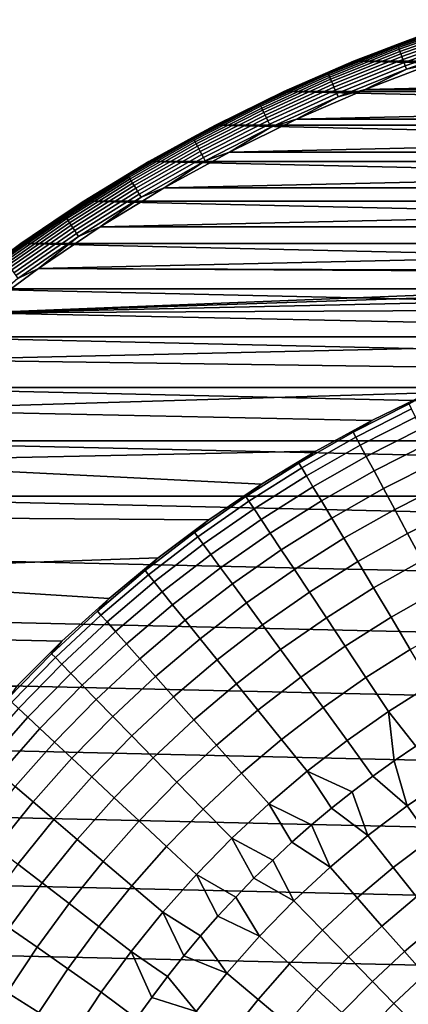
# Model space of a CAD drawing. Header units: metres. Extents: x -28 to 70, y -218 to 27.
# Tile 112 of 246: x -15.88 to -9.48, y 9.95 to 26.15. Entities that reach past the tile are written whole.
import ezdxf

# ---------------------------------------------------------------- set-up
doc = ezdxf.new("R2010")
doc.units = ezdxf.units.M
doc.layers.add('solid_10_261_002_XXX', color=7, linetype='CONTINUOUS')

msp = doc.modelspace()

# ---------------------------------------------------------------- linework, layer by layer
at = {"layer": 'solid_10_261_002_XXX'}
for points in [[(-9.657753, 25.732992, -0.380929), (-8.493523, 26.140373, -0.380929), (-8.496865, 26.150663, -0.440391), (-9.661554, 25.74312, -0.440391)], [(-8.496865, 26.150663, -0.440391), (-9.209188, 25.912176, -0.5), (-9.661554, 25.74312, -0.440391)], [(-8.493523, 26.140373, -0.380929), (-9.657753, 25.732992, -0.380929), (-9.651459, 25.716219, -0.323206), (-8.487987, 26.123335, -0.323206)], [(-8.487987, 26.123335, -0.323206), (-9.651459, 25.716219, -0.323206), (-9.642762, 25.693048, -0.268066), (-8.480339, 26.099798, -0.268066)], [(-8.480339, 26.099798, -0.268066), (-9.642762, 25.693048, -0.268066), (-9.631792, 25.66382, -0.216316), (-8.470691, 26.070107, -0.216316)], [(-8.470691, 26.070107, -0.216316), (-9.631792, 25.66382, -0.216316), (-9.618709, 25.628958, -0.16871), (-8.459185, 26.034693, -0.16871)], [(-8.459185, 26.034693, -0.16871), (-9.618709, 25.628958, -0.16871), (-9.603702, 25.588972, -0.125945), (-8.445987, 25.994074, -0.125945)], [(-8.445987, 25.994074, -0.125945), (-9.603702, 25.588972, -0.125945), (-9.586992, 25.544449, -0.088645), (-8.431292, 25.948847, -0.088645)], [(-8.431292, 25.948847, -0.088645), (-9.586992, 25.544449, -0.088645), (-9.568823, 25.496037, -0.057356), (-8.415312, 25.899668, -0.057356)], [(-10.379183, 25.466097, -5), (-9.208967, 25.912247, -5), (10.379183, 25.466097, -5)], [(-10.379026, 25.466169, -0.5), (-9.209188, 25.912176, -0.5), (-9.208967, 25.912247, -5), (-10.379183, 25.466097, -5)], [(-9.661554, 25.74312, -0.440391), (-9.209188, 25.912176, -0.5), (-10.379026, 25.466169, -0.5)], [(-8.415312, 25.899668, -0.057356), (-9.568823, 25.496037, -0.057356), (-9.549459, 25.444445, -0.032535), (-8.398283, 25.847258, -0.032535)], [(-8.398283, 25.847258, -0.032535), (-9.549459, 25.444445, -0.032535), (-9.529185, 25.390425, -0.014544), (-8.380453, 25.792383, -0.014544)], [(-8.380453, 25.792383, -0.014544), (-9.529185, 25.390425, -0.014544), (-9.508297, 25.334766, -0.003646), (-8.362082, 25.735844, -0.003646)], [(-10.802535, 25.273787, -0.380929), (-9.657753, 25.732992, -0.380929), (-9.661554, 25.74312, -0.440391), (-10.806787, 25.283735, -0.440391)], [(-9.661554, 25.74312, -0.440391), (-10.379026, 25.466169, -0.5), (-10.806787, 25.283735, -0.440391)], [(-9.657753, 25.732992, -0.380929), (-10.802535, 25.273787, -0.380929), (-10.795494, 25.257313, -0.323206), (-9.651459, 25.716219, -0.323206)], [(-9.651459, 25.716219, -0.323206), (-10.795494, 25.257313, -0.323206), (-10.785768, 25.234556, -0.268066), (-9.642762, 25.693048, -0.268066)], [(-9.642762, 25.693048, -0.268066), (-10.785768, 25.234556, -0.268066), (-10.773497, 25.205849, -0.216316), (-9.631792, 25.66382, -0.216316)], [(-9.631792, 25.66382, -0.216316), (-10.773497, 25.205849, -0.216316), (-10.758862, 25.17161, -0.16871), (-9.618709, 25.628958, -0.16871)], [(-9.618709, 25.628958, -0.16871), (-10.758862, 25.17161, -0.16871), (-10.742077, 25.132338, -0.125945), (-9.603702, 25.588972, -0.125945)], [(-8.362082, 25.735844, -0.003646), (-9.508297, 25.334766, -0.003646), (-9.041698, 25.441042)], [(-11.527352, 24.967382, -0.5), (-10.379026, 25.466169, -0.5), (-10.379183, 25.466097, -5), (-11.52733, 24.967373, -5)], [(-10.806787, 25.283735, -0.440391), (-10.379026, 25.466169, -0.5), (-11.527352, 24.967382, -0.5)], [(-11.52733, 24.967373, -5), (-10.379183, 25.466097, -5), (11.52733, 24.967373, -5)], [(-9.603702, 25.588972, -0.125945), (-10.742077, 25.132338, -0.125945), (-10.723386, 25.088608, -0.088645), (-9.586992, 25.544449, -0.088645)], [(-9.586992, 25.544449, -0.088645), (-10.723386, 25.088608, -0.088645), (-10.703063, 25.041059, -0.057356), (-9.568823, 25.496037, -0.057356)], [(-9.568823, 25.496037, -0.057356), (-10.703063, 25.041059, -0.057356), (-10.681404, 24.990389, -0.032535), (-9.549459, 25.444445, -0.032535)], [(-9.549459, 25.444445, -0.032535), (-10.681404, 24.990389, -0.032535), (-10.658728, 24.937332, -0.014544), (-9.529185, 25.390425, -0.014544)], [(-10.379183, 25.466097, -5), (10.379183, 25.466097, -5), (11.52733, 24.967373, -5)], [(9.041654, 25.441059), (-9.041698, 25.441042), (-10.190036, 25.003256)], [(10.189992, 25.003273), (9.041654, 25.441059), (-10.190036, 25.003256)], [(-9.508297, 25.334766, -0.003646), (-10.190036, 25.003256), (-9.041698, 25.441042)], [(-11.925562, 24.763683, -0.380929), (-10.802535, 25.273787, -0.380929), (-10.806787, 25.283735, -0.440391), (-11.930256, 24.773432, -0.440391)], [(-10.806787, 25.283735, -0.440391), (-11.527352, 24.967382, -0.5), (-11.930256, 24.773432, -0.440391)], [(-9.529185, 25.390425, -0.014544), (-10.658728, 24.937332, -0.014544), (-10.635363, 24.882668, -0.003646), (-9.508297, 25.334766, -0.003646)], [(-9.508297, 25.334766, -0.003646), (-10.635363, 24.882668, -0.003646), (-10.190036, 25.003256)], [(-10.802535, 25.273787, -0.380929), (-11.925562, 24.763683, -0.380929), (-11.917789, 24.747543, -0.323206), (-10.795494, 25.257313, -0.323206)], [(-10.795494, 25.257313, -0.323206), (-11.917789, 24.747543, -0.323206), (-11.907051, 24.725246, -0.268066), (-10.785768, 25.234556, -0.268066)], [(-10.785768, 25.234556, -0.268066), (-11.907051, 24.725246, -0.268066), (-11.893505, 24.697117, -0.216316), (-10.773497, 25.205849, -0.216316)], [(-10.773497, 25.205849, -0.216316), (-11.893505, 24.697117, -0.216316), (-11.877349, 24.663568, -0.16871), (-10.758862, 25.17161, -0.16871)], [(-10.758862, 25.17161, -0.16871), (-11.877349, 24.663568, -0.16871), (-11.858818, 24.62509, -0.125945), (-10.742077, 25.132338, -0.125945)], [(-10.742077, 25.132338, -0.125945), (-11.858818, 24.62509, -0.125945), (-11.838184, 24.582243, -0.088645), (-10.723386, 25.088608, -0.088645)], [(-12.651787, 24.416845, -0.5), (-11.527352, 24.967382, -0.5), (-11.52733, 24.967373, -5), (-12.651799, 24.416838, -5)], [(-12.651799, 24.416838, -5), (-11.52733, 24.967373, -5), (12.651799, 24.416838, -5)], [(-11.930256, 24.773432, -0.440391), (-11.527352, 24.967382, -0.5), (-12.651787, 24.416845, -0.5)], [(-10.723386, 25.088608, -0.088645), (-11.838184, 24.582243, -0.088645), (-11.815748, 24.535654, -0.057356), (-10.703063, 25.041059, -0.057356)], [(-10.703063, 25.041059, -0.057356), (-11.815748, 24.535654, -0.057356), (-11.791839, 24.486006, -0.032535), (-10.681404, 24.990389, -0.032535)], [(-10.681404, 24.990389, -0.032535), (-11.791839, 24.486006, -0.032535), (-11.766804, 24.434021, -0.014544), (-10.658728, 24.937332, -0.014544)], [(-11.52733, 24.967373, -5), (11.52733, 24.967373, -5), (12.651799, 24.416838, -5)], [(10.189992, 25.003273), (-10.190036, 25.003256), (-11.317797, 24.513405)], [(11.317754, 24.513424), (10.189992, 25.003273), (-11.317797, 24.513405)], [(-10.635363, 24.882668, -0.003646), (-11.317797, 24.513405), (-10.190036, 25.003256)], [(-10.658728, 24.937332, -0.014544), (-11.766804, 24.434021, -0.014544), (-11.741011, 24.380459, -0.003646), (-10.635363, 24.882668, -0.003646)], [(-10.635363, 24.882668, -0.003646), (-11.741011, 24.380459, -0.003646), (-11.317797, 24.513405)], [(-13.024571, 24.203711, -0.380929), (-11.925562, 24.763683, -0.380929), (-11.930256, 24.773432, -0.440391), (-13.029698, 24.213238, -0.440391)], [(-11.930256, 24.773432, -0.440391), (-12.651787, 24.416845, -0.5), (-13.029698, 24.213238, -0.440391)], [(-11.925562, 24.763683, -0.380929), (-13.024571, 24.203711, -0.380929), (-13.016083, 24.187935, -0.323206), (-11.917789, 24.747543, -0.323206)], [(-11.917789, 24.747543, -0.323206), (-13.016083, 24.187935, -0.323206), (-13.004355, 24.166142, -0.268066), (-11.907051, 24.725246, -0.268066)], [(-11.907051, 24.725246, -0.268066), (-13.004355, 24.166142, -0.268066), (-12.989561, 24.138649, -0.216316), (-11.893505, 24.697117, -0.216316)], [(-11.893505, 24.697117, -0.216316), (-12.989561, 24.138649, -0.216316), (-12.971915, 24.105858, -0.16871), (-11.877349, 24.663568, -0.16871)], [(-11.877349, 24.663568, -0.16871), (-12.971915, 24.105858, -0.16871), (-12.951677, 24.068251, -0.125945), (-11.858818, 24.62509, -0.125945)], [(-11.858818, 24.62509, -0.125945), (-12.951677, 24.068251, -0.125945), (-12.929142, 24.026373, -0.088645), (-11.838184, 24.582243, -0.088645)], [(-11.838184, 24.582243, -0.088645), (-12.929142, 24.026373, -0.088645), (-12.904639, 23.980837, -0.057356), (-11.815748, 24.535654, -0.057356)], [(-11.815748, 24.535654, -0.057356), (-12.904639, 23.980837, -0.057356), (-12.878526, 23.93231, -0.032535), (-11.791839, 24.486006, -0.032535)], [(-11.791839, 24.486006, -0.032535), (-12.878526, 23.93231, -0.032535), (-12.851184, 23.8815, -0.014544), (-11.766804, 24.434021, -0.014544)], [(11.317754, 24.513424), (-11.317797, 24.513405), (-12.421518, 23.973003)], [(12.421476, 23.973026), (11.317754, 24.513424), (-12.421518, 23.973003)], [(-11.741011, 24.380459, -0.003646), (-12.421518, 23.973003), (-11.317797, 24.513405)], [(-13.749998, 23.815701, -0.5), (-12.651787, 24.416845, -0.5), (-12.651799, 24.416838, -5), (-13.75016, 23.81559, -5)], [(-13.75016, 23.81559, -5), (-12.651799, 24.416838, -5), (13.75016, 23.81559, -5)], [(-13.029698, 24.213238, -0.440391), (-12.651787, 24.416845, -0.5), (-13.749998, 23.815701, -0.5)], [(-11.766804, 24.434021, -0.014544), (-12.851184, 23.8815, -0.014544), (-12.823013, 23.829151, -0.003646), (-11.741011, 24.380459, -0.003646)], [(-11.741011, 24.380459, -0.003646), (-12.823013, 23.829151, -0.003646), (-12.421518, 23.973003)], [(-12.651799, 24.416838, -5), (12.651799, 24.416838, -5), (13.75016, 23.81559, -5)], [(-14.097352, 23.594994, -0.380929), (-13.024571, 24.203711, -0.380929), (-13.029698, 24.213238, -0.440391), (-14.102901, 23.60428, -0.440391)], [(-13.029698, 24.213238, -0.440391), (-13.749998, 23.815701, -0.5), (-14.102901, 23.60428, -0.440391)], [(-13.024571, 24.203711, -0.380929), (-14.097352, 23.594994, -0.380929), (-14.088163, 23.579615, -0.323206), (-13.016083, 24.187935, -0.323206)], [(-13.016083, 24.187935, -0.323206), (-14.088163, 23.579615, -0.323206), (-14.075471, 23.558369, -0.268066), (-13.004355, 24.166142, -0.268066)], [(-13.004355, 24.166142, -0.268066), (-14.075471, 23.558369, -0.268066), (-14.059458, 23.531569, -0.216316), (-12.989561, 24.138649, -0.216316)], [(-12.989561, 24.138649, -0.216316), (-14.059458, 23.531569, -0.216316), (-14.040359, 23.499603, -0.16871), (-12.971915, 24.105858, -0.16871)], [(-12.971915, 24.105858, -0.16871), (-14.040359, 23.499603, -0.16871), (-14.018454, 23.46294, -0.125945), (-12.951677, 24.068251, -0.125945)], [(-12.951677, 24.068251, -0.125945), (-14.018454, 23.46294, -0.125945), (-13.994062, 23.422115, -0.088645), (-12.929142, 24.026373, -0.088645)], [(-12.929142, 24.026373, -0.088645), (-13.994062, 23.422115, -0.088645), (-13.967541, 23.377726, -0.057356), (-12.904639, 23.980837, -0.057356)], [(-12.904639, 23.980837, -0.057356), (-13.967541, 23.377726, -0.057356), (-13.939277, 23.33042, -0.032535), (-12.878526, 23.93231, -0.032535)], [(-12.878526, 23.93231, -0.032535), (-13.939277, 23.33042, -0.032535), (-13.909683, 23.280888, -0.014544), (-12.851184, 23.8815, -0.014544)], [(-12.851184, 23.8815, -0.014544), (-13.909683, 23.280888, -0.014544), (-13.879192, 23.229855, -0.003646), (-12.823013, 23.829151, -0.003646)], [(-12.823013, 23.829151, -0.003646), (-13.879192, 23.229855, -0.003646), (-13.499846, 23.382774)], [(12.421476, 23.973026), (-12.421518, 23.973003), (-13.499846, 23.382774)], [(13.499804, 23.382799), (12.421476, 23.973026), (-13.499846, 23.382774)], [(-12.823013, 23.829151, -0.003646), (-13.499846, 23.382774), (-12.421518, 23.973003)], [(-14.819711, 23.165194, -0.5), (-13.749998, 23.815701, -0.5), (-13.75016, 23.81559, -5), (-14.819594, 23.165253, -5)], [(-14.102901, 23.60428, -0.440391), (-13.749998, 23.815701, -0.5), (-14.819711, 23.165194, -0.5)], [(-14.819594, 23.165253, -5), (-13.75016, 23.81559, -5), (14.819594, 23.165253, -5)], [(-13.75016, 23.81559, -5), (13.75016, 23.81559, -5), (14.819594, 23.165253, -5)], [(-15.141743, 22.938759, -0.380929), (-14.097352, 23.594994, -0.380929), (-14.102901, 23.60428, -0.440391), (-15.147702, 22.947788, -0.440391)], [(-14.102901, 23.60428, -0.440391), (-14.819711, 23.165194, -0.5), (-15.147702, 22.947788, -0.440391)], [(-14.097352, 23.594994, -0.380929), (-15.141743, 22.938759, -0.380929), (-15.131873, 22.923809, -0.323206), (-14.088163, 23.579615, -0.323206)], [(-14.088163, 23.579615, -0.323206), (-15.131873, 22.923809, -0.323206), (-15.118239, 22.903154, -0.268066), (-14.075471, 23.558369, -0.268066)], [(-14.075471, 23.558369, -0.268066), (-15.118239, 22.903154, -0.268066), (-15.101041, 22.877098, -0.216316), (-14.059458, 23.531569, -0.216316)], [(-14.059458, 23.531569, -0.216316), (-15.101041, 22.877098, -0.216316), (-15.080527, 22.846022, -0.16871), (-14.040359, 23.499603, -0.16871)], [(-14.040359, 23.499603, -0.16871), (-15.080527, 22.846022, -0.16871), (-15.056999, 22.810379, -0.125945), (-14.018454, 23.46294, -0.125945)], [(-14.018454, 23.46294, -0.125945), (-15.056999, 22.810379, -0.125945), (-15.030801, 22.770689, -0.088645), (-13.994062, 23.422115, -0.088645)], [(-13.994062, 23.422115, -0.088645), (-15.030801, 22.770689, -0.088645), (-15.002315, 22.727535, -0.057356), (-13.967541, 23.377726, -0.057356)], [(-13.967541, 23.377726, -0.057356), (-15.002315, 22.727535, -0.057356), (-14.971956, 22.681543, -0.032535), (-13.939277, 23.33042, -0.032535)], [(13.499804, 23.382799), (-13.499846, 23.382774), (-14.550171, 22.744045)], [(14.55013, 22.74407), (13.499804, 23.382799), (-14.550171, 22.744045)], [(-13.879192, 23.229855, -0.003646), (-14.550171, 22.744045), (-13.499846, 23.382774)], [(-13.939277, 23.33042, -0.032535), (-14.971956, 22.681543, -0.032535), (-14.94017, 22.63339, -0.014544), (-13.909683, 23.280888, -0.014544)], [(-13.909683, 23.280888, -0.014544), (-14.94017, 22.63339, -0.014544), (-14.90742, 22.583776, -0.003646), (-13.879192, 23.229855, -0.003646)], [(-13.879192, 23.229855, -0.003646), (-14.90742, 22.583776, -0.003646), (-14.550171, 22.744045)], [(-15.858781, 22.466619, -5), (-14.819594, 23.165253, -5), (15.858781, 22.466619, -5)], [(-15.858706, 22.466673, -0.5), (-14.819711, 23.165194, -0.5), (-14.819594, 23.165253, -5), (-15.858781, 22.466619, -5)], [(-15.147702, 22.947788, -0.440391), (-14.819711, 23.165194, -0.5), (-15.858706, 22.466673, -0.5)], [(-14.819594, 23.165253, -5), (14.819594, 23.165253, -5), (15.858781, 22.466619, -5)], [(-16.15564, 22.23633, -0.380929), (-15.141743, 22.938759, -0.380929), (-15.147702, 22.947788, -0.440391), (-16.161999, 22.245083, -0.440391)], [(-15.147702, 22.947788, -0.440391), (-15.858706, 22.466673, -0.5), (-16.161999, 22.245083, -0.440391)], [(-15.141743, 22.938759, -0.380929), (-16.15564, 22.23633, -0.380929), (-16.145109, 22.221836, -0.323206), (-15.131873, 22.923809, -0.323206)], [(-15.131873, 22.923809, -0.323206), (-16.145109, 22.221836, -0.323206), (-16.130562, 22.201815, -0.268066), (-15.118239, 22.903154, -0.268066)], [(-15.118239, 22.903154, -0.268066), (-16.130562, 22.201815, -0.268066), (-16.112211, 22.176558, -0.216316), (-15.101041, 22.877098, -0.216316)], [(-15.101041, 22.877098, -0.216316), (-16.112211, 22.176558, -0.216316), (-16.090324, 22.146433, -0.16871), (-15.080527, 22.846022, -0.16871)], [(-15.080527, 22.846022, -0.16871), (-16.090324, 22.146433, -0.16871), (-16.065222, 22.111881, -0.125945), (-15.056999, 22.810379, -0.125945)], [(-15.056999, 22.810379, -0.125945), (-16.065222, 22.111881, -0.125945), (-16.03727, 22.073406, -0.088645), (-15.030801, 22.770689, -0.088645)], [(-15.030801, 22.770689, -0.088645), (-16.03727, 22.073406, -0.088645), (-16.006874, 22.031572, -0.057356), (-15.002315, 22.727535, -0.057356)], [(-15.002315, 22.727535, -0.057356), (-16.006874, 22.031572, -0.057356), (-15.974484, 21.986992, -0.032535), (-14.971956, 22.681543, -0.032535)], [(14.55013, 22.74407), (-15.570041, 22.058407), (0, 22), (15.570002, 22.058435)], [(14.55013, 22.74407), (-14.550171, 22.744045), (-15.570041, 22.058407)], [(-14.90742, 22.583776, -0.003646), (-15.570041, 22.058407), (-14.550171, 22.744045)], [(-14.971956, 22.681543, -0.032535), (-15.974484, 21.986992, -0.032535), (-15.940569, 21.940311, -0.014544), (-14.94017, 22.63339, -0.014544)], [(-14.94017, 22.63339, -0.014544), (-15.940569, 21.940311, -0.014544), (-15.905626, 21.892218, -0.003646), (-14.90742, 22.583776, -0.003646)], [(-14.90742, 22.583776, -0.003646), (-15.905626, 21.892218, -0.003646), (-15.570041, 22.058407)], [(-16.864834, 21.721588, -0.5), (-15.858706, 22.466673, -0.5), (-15.858781, 22.466619, -5), (-16.864799, 21.721592, -5)], [(-16.161999, 22.245083, -0.440391), (-15.858706, 22.466673, -0.5), (-16.864834, 21.721588, -0.5)], [(-16.864799, 21.721592, -5), (-15.858781, 22.466619, -5), (16.864799, 21.721592, -5)], [(-15.858781, 22.466619, -5), (15.858781, 22.466619, -5), (16.864799, 21.721592, -5)], [(-15.570041, 22.058407), (-16.558155, 21.326677), (-2.091062, 21.900391), (-1.046891, 21.97506)], [(-15.905626, 21.892218, -0.003646), (-16.558155, 21.326677), (-15.570041, 22.058407)], [(-15.570041, 22.058407), (-1.046891, 21.97506), (0, 22)], [(-16.558155, 21.326677), (-3.131092, 21.776041), (-2.091062, 21.900391)], [(-17.835821, 20.931631, -5), (-16.864799, 21.721592, -5), (17.835821, 20.931631, -5)], [(-16.864799, 21.721592, -5), (16.864799, 21.721592, -5), (17.835821, 20.931631, -5)], [(-16.558155, 21.326677), (-4.163459, 21.602425), (-3.131092, 21.776041)], [(-16.558155, 21.326677), (-5.186649, 21.379866), (-4.163459, 21.602425)], [(-16.558155, 21.326677), (-17.511469, 20.551094), (-7.195333, 20.790064), (-6.198219, 21.108797)], [(-16.558155, 21.326677), (-6.198219, 21.108797), (-5.186649, 21.379866)], [(-18.770296, 20.097898, -5), (-17.835821, 20.931631, -5), (18.770296, 20.097898, -5)], [(-17.835821, 20.931631, -5), (17.835821, 20.931631, -5), (18.770296, 20.097898, -5)], [(-17.511469, 20.551094), (-8.17672, 20.42403), (-7.195333, 20.790064)], [(-17.511469, 20.551094), (-18.428688, 19.732801), (-9.139086, 20.011904), (-8.17672, 20.42403)], [(-19.665449, 19.222879, -5), (-18.770296, 20.097898, -5), (19.665449, 19.222879, -5)], [(-18.770296, 20.097898, -5), (18.770296, 20.097898, -5), (19.665449, 19.222879, -5)], [(-18.428688, 19.732801), (-10.080904, 19.55442), (-9.139086, 20.011904)], [(-9.139131, 20.011904, 143.052673), (-10.080983, 19.55438, 143.052673), (-10.385163, 19.360981, 144.561661), (-9.466256, 19.826477, 144.561661)], [(-9.139086, 20.011904), (-10.080904, 19.55442), (-10.080983, 19.55438, 143.052673), (-9.139131, 20.011904, 143.052673)], [(-9.466256, 19.826477, 144.561661), (-10.385163, 19.360981, 144.561661), (-10.342553, 19.281542, 146.086594), (-9.427416, 19.745129, 146.086594)], [(-18.428688, 19.732801), (-19.307837, 18.873436), (-11.000106, 19.052479), (-10.080904, 19.55442)], [(-9.427416, 19.745129, 146.086594), (-10.342553, 19.281542, 146.086594), (-10.271381, 19.148857, 147.606766), (-9.362541, 19.609255, 147.606766)], [(-9.362541, 19.609255, 147.606766), (-10.271381, 19.148857, 147.606766), (-10.171761, 18.963135, 149.119751), (-9.271735, 19.419065, 149.119751)], [(-10.080983, 19.55438, 143.052673), (-11, 19.052559, 143.052673), (-11.281241, 18.852924, 144.561661), (-10.385163, 19.360981, 144.561661)], [(-10.080904, 19.55442), (-11.000106, 19.052479), (-11, 19.052559, 143.052673), (-10.080983, 19.55438, 143.052673)], [(-10.385163, 19.360981, 144.561661), (-11.281241, 18.852924, 144.561661), (-11.234955, 18.775572, 146.086594), (-10.342553, 19.281542, 146.086594)], [(-9.271735, 19.419065, 149.119751), (-10.171761, 18.963135, 149.119751), (-10.043847, 18.724667, 150.623184), (-9.15514, 19.174864, 150.623184)], [(-20.520069, 18.307835, -5), (-19.665449, 19.222879, -5), (20.520069, 18.307835, -5)], [(-19.665449, 19.222879, -5), (19.665449, 19.222879, -5), (20.520069, 18.307835, -5)], [(-10.342553, 19.281542, 146.086594), (-11.234955, 18.775572, 146.086594), (-11.157642, 18.646368, 147.606766), (-10.271381, 19.148857, 147.606766)], [(-10.271381, 19.148857, 147.606766), (-11.157642, 18.646368, 147.606766), (-11.049425, 18.465519, 149.119751), (-10.171761, 18.963135, 149.119751)], [(-9.15514, 19.174864, 150.623184), (-10.043847, 18.724667, 150.623184), (-9.887842, 18.433828, 152.1147), (-9.012938, 18.877033, 152.1147)], [(-19.307837, 18.873436), (-11.893956, 18.507654), (-11.000106, 19.052479)], [(-11, 19.052559, 143.052673), (-11.894098, 18.507578, 143.052673), (-12.152522, 18.303427, 144.561661), (-11.281241, 18.852924, 144.561661)], [(-11.000106, 19.052479), (-11.893956, 18.507654), (-11.894098, 18.507578, 143.052673), (-11, 19.052559, 143.052673)], [(-10.171761, 18.963135, 149.119751), (-11.049425, 18.465519, 149.119751), (-10.910475, 18.233309, 150.623184), (-10.043847, 18.724667, 150.623184)], [(-19.307837, 18.873436), (-20.146633, 17.975332), (-12.761367, 17.920586), (-11.893956, 18.507654)], [(-11.281241, 18.852924, 144.561661), (-12.152522, 18.303427, 144.561661), (-12.10266, 18.228327, 146.086594), (-11.234955, 18.775572, 146.086594)], [(-9.012938, 18.877033, 152.1147), (-9.887842, 18.433828, 152.1147), (-9.703992, 18.091078, 153.591949), (-8.845356, 18.526043, 153.591949)], [(-11.234955, 18.775572, 146.086594), (-12.10266, 18.228327, 146.086594), (-12.019376, 18.10289, 147.606766), (-11.157642, 18.646368, 147.606766)], [(-11.157642, 18.646368, 147.606766), (-12.019376, 18.10289, 147.606766), (-11.902802, 17.927313, 149.119751), (-11.049425, 18.465519, 149.119751)], [(-10.043847, 18.724667, 150.623184), (-10.910475, 18.233309, 150.623184), (-10.74101, 17.950102, 152.1147), (-9.887842, 18.433828, 152.1147)], [(-11.894098, 18.507578, 143.052673), (-12.761252, 17.920671, 143.052673), (-12.997087, 17.713692, 144.561661), (-12.152522, 18.303427, 144.561661)], [(-11.893956, 18.507654), (-12.761367, 17.920586), (-12.761252, 17.920671, 143.052673), (-11.894098, 18.507578, 143.052673)], [(-8.845356, 18.526043, 153.591949), (-9.703992, 18.091078, 153.591949), (-9.492585, 17.696955, 155.052612), (-8.652656, 18.122442, 155.052612)], [(-11.049425, 18.465519, 149.119751), (-11.902802, 17.927313, 149.119751), (-11.753119, 17.70187, 150.623184), (-10.910475, 18.233309, 150.623184)], [(-9.887842, 18.433828, 152.1147), (-10.74101, 17.950102, 152.1147), (-10.541296, 17.616346, 153.591949), (-9.703992, 18.091078, 153.591949)], [(-20.520069, 18.307835, -5), (21.332174, 17.354755, -5), (22.099781, 16.366096, -5), (-21.332174, 17.354755, -5)], [(-20.520069, 18.307835, -5), (20.520069, 18.307835, -5), (21.332174, 17.354755, -5)], [(-12.152522, 18.303427, 144.561661), (-12.997087, 17.713692, 144.561661), (-12.943761, 17.641014, 146.086594), (-12.10266, 18.228327, 146.086594)], [(-12.10266, 18.228327, 146.086594), (-12.943761, 17.641014, 146.086594), (-12.854689, 17.519617, 147.606766), (-12.019376, 18.10289, 147.606766)], [(-10.910475, 18.233309, 150.623184), (-11.753119, 17.70187, 150.623184), (-11.570566, 17.426918, 152.1147), (-10.74101, 17.950102, 152.1147)], [(-12.019376, 18.10289, 147.606766), (-12.854689, 17.519617, 147.606766), (-12.730013, 17.349697, 149.119751), (-11.902802, 17.927313, 149.119751)], [(-9.703992, 18.091078, 153.591949), (-10.541296, 17.616346, 153.591949), (-10.311648, 17.232565, 155.052612), (-9.492585, 17.696955, 155.052612)], [(-8.652656, 18.122442, 155.052612), (-9.492585, 17.696955, 155.052612), (-9.253956, 17.252079, 156.494385), (-8.435141, 17.666872, 156.494385)], [(-20.146633, 17.975332), (-20.944098, 17.039499), (-13.599475, 17.293161), (-12.761367, 17.920586)], [(-12.761252, 17.920671, 143.052673), (-13.599498, 17.293169, 143.052673), (-13.813084, 17.08502, 144.561661), (-12.997087, 17.713692, 144.561661)], [(-12.761367, 17.920586), (-13.599475, 17.293161), (-13.599498, 17.293169, 143.052673), (-12.761252, 17.920671, 143.052673)], [(-11.902802, 17.927313, 149.119751), (-12.730013, 17.349697, 149.119751), (-12.569928, 17.131517, 150.623184), (-11.753119, 17.70187, 150.623184)], [(-10.74101, 17.950102, 152.1147), (-11.570566, 17.426918, 152.1147), (-11.355428, 17.10289, 153.591949), (-10.541296, 17.616346, 153.591949)], [(-12.997087, 17.713692, 144.561661), (-13.813084, 17.08502, 144.561661), (-13.756409, 17.014921, 146.086594), (-12.943761, 17.641014, 146.086594)], [(-11.753119, 17.70187, 150.623184), (-12.569928, 17.131517, 150.623184), (-12.374687, 16.865425, 152.1147), (-11.570566, 17.426918, 152.1147)], [(-9.492585, 17.696955, 155.052612), (-10.311648, 17.232565, 155.052612), (-10.052429, 16.799364, 156.494385), (-9.253956, 17.252079, 156.494385)], [(-12.943761, 17.641014, 146.086594), (-13.756409, 17.014921, 146.086594), (-13.661744, 16.897833, 147.606766), (-12.854689, 17.519617, 147.606766)], [(-12.854689, 17.519617, 147.606766), (-13.661744, 16.897833, 147.606766), (-13.529241, 16.733944, 149.119751), (-12.730013, 17.349697, 149.119751)], [(-10.541296, 17.616346, 153.591949), (-11.355428, 17.10289, 153.591949), (-11.108045, 16.730295, 155.052612), (-10.311648, 17.232565, 155.052612)], [(-21.332174, 17.354755, -5), (22.099781, 16.366096, -5), (22.821917, 15.343076, -5), (-22.099781, 16.366096, -5)], [(-12.730013, 17.349697, 149.119751), (-13.529241, 16.733944, 149.119751), (-13.359105, 16.523508, 150.623184), (-12.569928, 17.131517, 150.623184)], [(-11.570566, 17.426918, 152.1147), (-12.374687, 16.865425, 152.1147), (-12.144598, 16.551836, 153.591949), (-11.355428, 17.10289, 153.591949)], [(-20.944098, 17.039499), (-14.406844, 16.626568), (-13.599475, 17.293161)], [(-13.599498, 17.293169, 143.052673), (-14.406936, 16.626492, 143.052673), (-14.598715, 16.418791, 144.561661), (-13.813084, 17.08502, 144.561661)], [(-13.599475, 17.293161), (-14.406844, 16.626568), (-14.406936, 16.626492, 143.052673), (-13.599498, 17.293169, 143.052673)], [(-10.311648, 17.232565, 155.052612), (-11.108045, 16.730295, 155.052612), (-10.828804, 16.309719, 156.494385), (-10.052429, 16.799364, 156.494385)], [(-9.253956, 17.252079, 156.494385), (-10.052429, 16.799364, 156.494385), (-9.764046, 16.317425, 157.914993), (-8.988479, 16.757153, 157.914993)], [(-20.944098, 17.039499), (-21.697809, 16.068729), (-15.181835, 15.922037), (-14.406844, 16.626568)], [(-13.813084, 17.08502, 144.561661), (-14.598715, 16.418791, 144.561661), (-14.538816, 16.351425, 146.086594), (-13.756409, 17.014921, 146.086594)], [(-13.756409, 17.014921, 146.086594), (-14.538816, 16.351425, 146.086594), (-14.438768, 16.238903, 147.606766), (-13.661744, 16.897833, 147.606766)], [(-12.569928, 17.131517, 150.623184), (-13.359105, 16.523508, 150.623184), (-13.151608, 16.266859, 152.1147), (-12.374687, 16.865425, 152.1147)], [(-11.355428, 17.10289, 153.591949), (-12.144598, 16.551836, 153.591949), (-11.880022, 16.191246, 155.052612), (-11.108045, 16.730295, 155.052612)], [(-13.661744, 16.897833, 147.606766), (-14.438768, 16.238903, 147.606766), (-14.298728, 16.081404, 149.119751), (-13.529241, 16.733944, 149.119751)], [(-12.374687, 16.865425, 152.1147), (-13.151608, 16.266859, 152.1147), (-12.907072, 15.964399, 153.591949), (-12.144598, 16.551836, 153.591949)], [(-13.529241, 16.733944, 149.119751), (-14.298728, 16.081404, 149.119751), (-14.118917, 15.879175, 150.623184), (-13.359105, 16.523508, 150.623184)], [(-11.108045, 16.730295, 155.052612), (-11.880022, 16.191246, 155.052612), (-11.581376, 15.784223, 156.494385), (-10.828804, 16.309719, 156.494385)], [(-10.052429, 16.799364, 156.494385), (-10.828804, 16.309719, 156.494385), (-10.518148, 15.841827, 157.914993), (-9.764046, 16.317425, 157.914993)], [(-8.988479, 16.757153, 157.914993), (-9.764046, 16.317425, 157.914993), (-9.446952, 15.787506, 159.312195), (-8.696572, 16.212954, 159.312195)], [(-14.406936, 16.626492, 143.052673), (-15.181738, 15.922149, 143.052673), (-15.352255, 15.716471, 144.561661), (-14.598715, 16.418791, 144.561661)], [(-14.406844, 16.626568), (-15.181835, 15.922037), (-15.181738, 15.922149, 143.052673), (-14.406936, 16.626492, 143.052673)], [(-12.144598, 16.551836, 153.591949), (-12.907072, 15.964399, 153.591949), (-12.625885, 15.616608, 155.052612), (-11.880022, 16.191246, 155.052612)], [(-22.099781, 16.366096, -5), (22.821917, 15.343076, -5), (23.496506, 14.288569, -5), (-22.821917, 15.343076, -5)], [(-14.598715, 16.418791, 144.561661), (-15.352255, 15.716471, 144.561661), (-15.289265, 15.651986, 146.086594), (-14.538816, 16.351425, 146.086594)], [(-13.359105, 16.523508, 150.623184), (-14.118917, 15.879175, 150.623184), (-13.899616, 15.632534, 152.1147), (-13.151608, 16.266859, 152.1147)], [(-14.538816, 16.351425, 146.086594), (-15.289265, 15.651986, 146.086594), (-15.184052, 15.544278, 147.606766), (-14.438768, 16.238903, 147.606766)], [(-14.438768, 16.238903, 147.606766), (-15.184052, 15.544278, 147.606766), (-15.036784, 15.393516, 149.119751), (-14.298728, 16.081404, 149.119751)], [(-13.151608, 16.266859, 152.1147), (-13.899616, 15.632534, 152.1147), (-13.641173, 15.341869, 153.591949), (-12.907072, 15.964399, 153.591949)], [(-10.828804, 16.309719, 156.494385), (-11.581376, 15.784223, 156.494385), (-11.24913, 15.331406, 157.914993), (-10.518148, 15.841827, 157.914993)], [(-9.764046, 16.317425, 157.914993), (-10.518148, 15.841827, 157.914993), (-10.176564, 15.327353, 159.312195), (-9.446952, 15.787506, 159.312195)], [(-21.697809, 16.068729), (-22.406631, 15.064619), (-15.922037, 15.181835), (-15.181835, 15.922037)], [(-14.298728, 16.081404, 149.119751), (-15.036784, 15.393516, 149.119751), (-14.847692, 15.199937, 150.623184), (-14.118917, 15.879175, 150.623184)], [(-11.880022, 16.191246, 155.052612), (-12.625885, 15.616608, 155.052612), (-12.308489, 15.22403, 156.494385), (-11.581376, 15.784223, 156.494385)], [(-15.181738, 15.922149, 143.052673), (-15.922149, 15.181738, 143.052673), (-16.072048, 14.979602, 144.561661), (-15.352255, 15.716471, 144.561661)], [(-15.181835, 15.922037), (-15.922037, 15.181835), (-15.922149, 15.181738, 143.052673), (-15.181738, 15.922149, 143.052673)], [(-14.118917, 15.879175, 150.623184), (-14.847692, 15.199937, 150.623184), (-14.617071, 14.963845, 152.1147), (-13.899616, 15.632534, 152.1147)], [(-12.907072, 15.964399, 153.591949), (-13.641173, 15.341869, 153.591949), (-13.343993, 15.007639, 155.052612), (-12.625885, 15.616608, 155.052612)], [(-11.581376, 15.784223, 156.494385), (-12.308489, 15.22403, 156.494385), (-11.955383, 14.787283, 157.914993), (-11.24913, 15.331406, 157.914993)], [(-10.518148, 15.841827, 157.914993), (-11.24913, 15.331406, 157.914993), (-10.883807, 14.833508, 159.312195), (-10.176564, 15.327353, 159.312195)], [(-9.446952, 15.787506, 159.312195), (-10.176564, 15.327353, 159.312195), (-9.804591, 14.767109, 160.683807), (-9.101647, 15.210442, 160.683807)], [(-15.352255, 15.716471, 144.561661), (-16.072048, 14.979602, 144.561661), (-16.006104, 14.91814, 146.086594), (-15.289265, 15.651986, 146.086594)], [(-15.289265, 15.651986, 146.086594), (-16.006104, 14.91814, 146.086594), (-15.895959, 14.815482, 147.606766), (-15.184052, 15.544278, 147.606766)], [(-13.899616, 15.632534, 152.1147), (-14.617071, 14.963845, 152.1147), (-14.345288, 14.685615, 153.591949), (-13.641173, 15.341869, 153.591949)], [(-12.625885, 15.616608, 155.052612), (-13.343993, 15.007639, 155.052612), (-13.008545, 14.630369, 156.494385), (-12.308489, 15.22403, 156.494385)], [(-15.184052, 15.544278, 147.606766), (-15.895959, 14.815482, 147.606766), (-15.741786, 14.671788, 149.119751), (-15.036784, 15.393516, 149.119751)], [(-15.036784, 15.393516, 149.119751), (-15.741786, 14.671788, 149.119751), (-15.543827, 14.487286, 150.623184), (-14.847692, 15.199937, 150.623184)], [(-22.821917, 15.343076, -5), (23.496506, 14.288569, -5), (24.122406, 13.204515, -5), (-23.496506, 14.288569, -5)], [(-13.641173, 15.341869, 153.591949), (-14.345288, 14.685615, 153.591949), (-14.032769, 14.365681, 155.052612), (-13.343993, 15.007639, 155.052612)], [(-11.24913, 15.331406, 157.914993), (-11.955383, 14.787283, 157.914993), (-11.567124, 14.307056, 159.312195), (-10.883807, 14.833508, 159.312195)], [(-10.176564, 15.327353, 159.312195), (-10.883807, 14.833508, 159.312195), (-10.485983, 14.291314, 160.683807), (-9.804591, 14.767109, 160.683807)], [(-14.847692, 15.199937, 150.623184), (-15.543827, 14.487286, 150.623184), (-15.302395, 14.262263, 152.1147), (-14.617071, 14.963845, 152.1147)], [(-12.308489, 15.22403, 156.494385), (-13.008545, 14.630369, 156.494385), (-12.635357, 14.210654, 157.914993), (-11.955383, 14.787283, 157.914993)], [(-9.101647, 15.210442, 160.683807), (-9.804591, 14.767109, 160.683807), (-9.354976, 14.194521, 162.026337), (-8.992388, 14.426952, 162.026337)], [(-14.617071, 14.963845, 152.1147), (-15.302395, 14.262263, 152.1147), (-15.017869, 13.997077, 153.591949), (-14.345288, 14.685615, 153.591949)], [(-13.343993, 15.007639, 155.052612), (-14.032769, 14.365681, 155.052612), (-13.680006, 14.004549, 156.494385), (-13.008545, 14.630369, 156.494385)], [(-15.895959, 14.815482, 147.606766), (-16.572924, 14.054119, 147.606766), (-16.412184, 13.917809, 149.119751), (-15.741786, 14.671788, 149.119751)], [(-11.955383, 14.787283, 157.914993), (-12.635357, 14.210654, 157.914993), (-12.225016, 13.749154, 159.312195), (-11.567124, 14.307056, 159.312195)], [(-10.883807, 14.833508, 159.312195), (-11.567124, 14.307056, 159.312195), (-11.144323, 13.784105, 160.683807), (-10.485983, 14.291314, 160.683807)], [(-9.804591, 14.767109, 160.683807), (-10.485983, 14.291314, 160.683807), (-10.06191, 13.70248, 162.026337), (-9.711559, 13.952978, 162.026337)], [(-9.804591, 14.767109, 160.683807), (-9.711559, 13.952978, 162.026337), (-9.354976, 14.194521, 162.026337)], [(-15.741786, 14.671788, 149.119751), (-16.412184, 13.917809, 149.119751), (-16.205795, 13.742788, 150.623184), (-15.543827, 14.487286, 150.623184)], [(-14.345288, 14.685615, 153.591949), (-15.017869, 13.997077, 153.591949), (-14.690698, 13.692144, 155.052612), (-14.032769, 14.365681, 155.052612)], [(-13.008545, 14.630369, 156.494385), (-13.680006, 14.004549, 156.494385), (-13.287555, 13.602787, 157.914993), (-12.635357, 14.210654, 157.914993)], [(-15.543827, 14.487286, 150.623184), (-16.205795, 13.742788, 150.623184), (-15.954081, 13.52933, 152.1147), (-15.302395, 14.262263, 152.1147)], [(-23.496506, 14.288569, -5), (24.122406, 13.204515, -5), (24.698545, 12.092615, -5), (-24.122406, 13.204515, -5)], [(-15.302395, 14.262263, 152.1147), (-15.954081, 13.52933, 152.1147), (-15.657437, 13.277772, 153.591949), (-15.017869, 13.997077, 153.591949)], [(-14.032769, 14.365681, 155.052612), (-14.690698, 13.692144, 155.052612), (-14.321395, 13.347944, 156.494385), (-13.680006, 14.004549, 156.494385)], [(-11.567124, 14.307056, 159.312195), (-12.225016, 13.749154, 159.312195), (-11.778167, 13.246595, 160.683807), (-11.144323, 13.784105, 160.683807)], [(-10.485983, 14.291314, 160.683807), (-11.144323, 13.784105, 160.683807), (-10.405802, 13.443188, 162.026337), (-10.06191, 13.70248, 162.026337)], [(-12.635357, 14.210654, 157.914993), (-13.287555, 13.602787, 157.914993), (-12.856032, 13.161028, 159.312195), (-12.225016, 13.749154, 159.312195)], [(-9.354976, 14.194521, 162.026337), (-9.711559, 13.952978, 162.026337), (-9.500068, 13.21379, 163.368866), (-8.829606, 13.670903, 163.368866)], [(-15.017869, 13.997077, 153.591949), (-15.657437, 13.277772, 153.591949), (-15.316333, 12.988508, 155.052612), (-14.690698, 13.692144, 155.052612)], [(-13.680006, 14.004549, 156.494385), (-14.321395, 13.347944, 156.494385), (-13.910543, 12.965018, 157.914993), (-13.287555, 13.602787, 157.914993)], [(-9.711559, 13.952978, 162.026337), (-10.06191, 13.70248, 162.026337), (-9.500068, 13.21379, 163.368866)], [(-11.144323, 13.784105, 160.683807), (-11.778167, 13.246595, 160.683807), (-11.073332, 12.898888, 162.026337), (-10.743014, 13.175266, 162.026337)], [(-11.144323, 13.784105, 160.683807), (-10.743014, 13.175266, 162.026337), (-10.405802, 13.443188, 162.026337)], [(-14.690698, 13.692144, 155.052612), (-15.316333, 12.988508, 155.052612), (-14.931303, 12.661997, 156.494385), (-14.321395, 13.347944, 156.494385)], [(-12.225016, 13.749154, 159.312195), (-12.856032, 13.161028, 159.312195), (-12.386119, 12.679967, 160.683807), (-11.778167, 13.246595, 160.683807)], [(-10.06191, 13.70248, 162.026337), (-10.405802, 13.443188, 162.026337), (-10.146912, 12.723825, 163.368866), (-9.500068, 13.21379, 163.368866)], [(-8.829606, 13.670903, 163.368866), (-9.500068, 13.21379, 163.368866), (-9.107508, 12.667772, 164.740463), (-8.46475, 13.105997, 164.740463)], [(-15.954081, 13.52933, 152.1147), (-16.570696, 12.766656, 152.1147), (-16.262587, 12.529278, 153.591949), (-15.657437, 13.277772, 153.591949)], [(-13.287555, 13.602787, 157.914993), (-13.910543, 12.965018, 157.914993), (-13.45879, 12.543971, 159.312195), (-12.856032, 13.161028, 159.312195)], [(-14.321395, 13.347944, 156.494385), (-14.931303, 12.661997, 156.494385), (-14.502954, 12.29875, 157.914993), (-13.910543, 12.965018, 157.914993)], [(-10.405802, 13.443188, 162.026337), (-10.743014, 13.175266, 162.026337), (-10.146912, 12.723825, 163.368866)], [(-24.122406, 13.204515, -5), (24.698545, 12.092615, -5), (25.223248, 10.956131, -5), (-24.698545, 12.092615, -5)], [(-15.657437, 13.277772, 153.591949), (-16.262587, 12.529278, 153.591949), (-15.908299, 12.256322, 155.052612), (-15.316333, 12.988508, 155.052612)], [(-12.856032, 13.161028, 159.312195), (-13.45879, 12.543971, 159.312195), (-12.966845, 12.085464, 160.683807), (-12.386119, 12.679967, 160.683807)], [(-11.778167, 13.246595, 160.683807), (-12.386119, 12.679967, 160.683807), (-11.712438, 12.321477, 162.026337), (-11.396543, 12.614231, 162.026337)], [(-11.778167, 13.246595, 160.683807), (-11.396543, 12.614231, 162.026337), (-11.073332, 12.898888, 162.026337)], [(-10.743014, 13.175266, 162.026337), (-11.073332, 12.898888, 162.026337), (-10.768529, 12.202227, 163.368866), (-10.146912, 12.723825, 163.368866)], [(-9.500068, 13.21379, 163.368866), (-10.146912, 12.723825, 163.368866), (-9.727623, 12.198053, 164.740463), (-9.107508, 12.667772, 164.740463)], [(-15.316333, 12.988508, 155.052612), (-15.908299, 12.256322, 155.052612), (-15.508388, 11.948216, 156.494385), (-14.931303, 12.661997, 156.494385)], [(-13.910543, 12.965018, 157.914993), (-14.502954, 12.29875, 157.914993), (-14.031961, 11.89934, 159.312195), (-13.45879, 12.543971, 159.312195)], [(-11.073332, 12.898888, 162.026337), (-11.396543, 12.614231, 162.026337), (-10.768529, 12.202227, 163.368866)], [(-14.931303, 12.661997, 156.494385), (-15.508388, 11.948216, 156.494385), (-15.063484, 11.605446, 157.914993), (-14.502954, 12.29875, 157.914993)], [(-12.386119, 12.679967, 160.683807), (-12.966845, 12.085464, 160.683807), (-12.321477, 11.712438, 162.026337), (-12.020815, 12.020815, 162.026337)], [(-12.386119, 12.679967, 160.683807), (-12.020815, 12.020815, 162.026337), (-11.712438, 12.321477, 162.026337)], [(-10.146912, 12.723825, 163.368866), (-10.768529, 12.202227, 163.368866), (-10.323554, 11.698009, 164.740463), (-9.727623, 12.198053, 164.740463)], [(-9.107508, 12.667772, 164.740463), (-9.727623, 12.198053, 164.740463), (-9.342589, 11.715237, 166.13768), (-8.74702, 12.166364, 166.13768)], [(-13.45879, 12.543971, 159.312195), (-14.031961, 11.89934, 159.312195), (-13.519066, 11.464396, 160.683807), (-12.966845, 12.085464, 160.683807)], [(-11.396543, 12.614231, 162.026337), (-11.712438, 12.321477, 162.026337), (-11.363374, 11.650291, 163.368866), (-10.768529, 12.202227, 163.368866)], [(-11.712438, 12.321477, 162.026337), (-12.020815, 12.020815, 162.026337), (-11.363374, 11.650291, 163.368866)], [(-15.908299, 12.256322, 155.052612), (-16.465296, 11.497192, 155.052612), (-16.051382, 11.20817, 156.494385), (-15.508388, 11.948216, 156.494385)], [(-14.502954, 12.29875, 157.914993), (-15.063484, 11.605446, 157.914993), (-14.574287, 11.228552, 159.312195), (-14.031961, 11.89934, 159.312195)], [(-10.768529, 12.202227, 163.368866), (-11.363374, 11.650291, 163.368866), (-10.893818, 11.16888, 164.740463), (-10.323554, 11.698009, 164.740463)], [(-9.727623, 12.198053, 164.740463), (-10.323554, 11.698009, 164.740463), (-9.914932, 11.234984, 166.13768), (-9.342589, 11.715237, 166.13768)], [(-24.698545, 12.092615, -5), (25.223248, 10.956131, -5), (25.695839, 9.796626, -5), (-25.223248, 10.956131, -5)], [(-12.966845, 12.085464, 160.683807), (-13.519066, 11.464396, 160.683807), (-12.898888, 11.073332, 162.026337), (-12.614231, 11.396543, 162.026337)], [(-12.966845, 12.085464, 160.683807), (-12.614231, 11.396543, 162.026337), (-12.321477, 11.712438, 162.026337)], [(-12.020815, 12.020815, 162.026337), (-12.321477, 11.712438, 162.026337), (-11.929967, 11.069391, 163.368866), (-11.363374, 11.650291, 163.368866)], [(-15.508388, 11.948216, 156.494385), (-16.051382, 11.20817, 156.494385), (-15.590901, 10.886631, 157.914993), (-15.063484, 11.605446, 157.914993)], [(-14.031961, 11.89934, 159.312195), (-14.574287, 11.228552, 159.312195), (-14.041569, 10.818126, 160.683807), (-13.519066, 11.464396, 160.683807)], [(-12.321477, 11.712438, 162.026337), (-12.614231, 11.396543, 162.026337), (-11.929967, 11.069391, 163.368866)], [(-10.323554, 11.698009, 164.740463), (-10.893818, 11.16888, 164.740463), (-10.462626, 10.7268, 166.13768), (-9.914932, 11.234984, 166.13768)], [(-9.342589, 11.715237, 166.13768), (-9.914932, 11.234984, 166.13768), (-9.543308, 10.813883, 167.558289), (-8.992417, 11.276135, 167.558289)], [(-15.063484, 11.605446, 157.914993), (-15.590901, 10.886631, 157.914993), (-15.084577, 10.53308, 159.312195), (-14.574287, 11.228552, 159.312195)], [(-11.363374, 11.650291, 163.368866), (-11.929967, 11.069391, 163.368866), (-11.436999, 10.611984, 164.740463), (-10.893818, 11.16888, 164.740463)], [(-13.519066, 11.464396, 160.683807), (-14.041569, 10.818126, 160.683807), (-13.443188, 10.405802, 162.026337), (-13.175266, 10.743014, 162.026337)], [(-13.519066, 11.464396, 160.683807), (-13.175266, 10.743014, 162.026337), (-12.898888, 11.073332, 162.026337)], [(-12.614231, 11.396543, 162.026337), (-12.898888, 11.073332, 162.026337), (-12.466901, 10.460972, 163.368866), (-11.929967, 11.069391, 163.368866)], [(-16.051382, 11.20817, 156.494385), (-16.559093, 10.443487, 156.494385), (-16.084045, 10.143885, 157.914993), (-15.590901, 10.886631, 157.914993)], [(-14.574287, 11.228552, 159.312195), (-15.084577, 10.53308, 159.312195), (-14.533206, 10.148076, 160.683807), (-14.041569, 10.818126, 160.683807)], [(-9.914932, 11.234984, 166.13768), (-10.462626, 10.7268, 166.13768), (-10.070473, 10.324746, 167.558289), (-9.543308, 10.813883, 167.558289)], [(-8.992417, 11.276135, 167.558289), (-9.543308, 10.813883, 167.558289), (-9.209267, 10.435368, 169.000046), (-8.677658, 10.881439, 169.000046)], [(-12.898888, 11.073332, 162.026337), (-13.175266, 10.743014, 162.026337), (-12.466901, 10.460972, 163.368866)], [(-11.929967, 11.069391, 163.368866), (-12.466901, 10.460972, 163.368866), (-11.951746, 10.028706, 164.740463), (-11.436999, 10.611984, 164.740463)], [(-10.893818, 11.16888, 164.740463), (-11.436999, 10.611984, 164.740463), (-10.984306, 10.191947, 166.13768), (-10.462626, 10.7268, 166.13768)], [(-25.223248, 10.956131, -5), (25.695839, 9.796626, -5), (26.115135, 8.616775, -5), (-25.695839, 9.796626, -5)], [(-15.590901, 10.886631, 157.914993), (-16.084045, 10.143885, 157.914993), (-15.561707, 9.814455, 159.312195), (-15.084577, 10.53308, 159.312195)], [(-14.041569, 10.818126, 160.683807), (-14.533206, 10.148076, 160.683807), (-13.952978, 9.711559, 162.026337), (-13.70248, 10.06191, 162.026337)], [(-14.041569, 10.818126, 160.683807), (-13.70248, 10.06191, 162.026337), (-13.443188, 10.405802, 162.026337)], [(-13.175266, 10.743014, 162.026337), (-13.443188, 10.405802, 162.026337), (-12.972839, 9.826544, 163.368866), (-12.466901, 10.460972, 163.368866)], [(-10.462626, 10.7268, 166.13768), (-10.984306, 10.191947, 166.13768), (-10.5726, 9.809939, 167.558289), (-10.070473, 10.324746, 167.558289)], [(-9.543308, 10.813883, 167.558289), (-10.070473, 10.324746, 167.558289), (-9.717978, 9.963351, 169.000046), (-9.209267, 10.435368, 169.000046)], [(-15.084577, 10.53308, 159.312195), (-15.561707, 9.814455, 159.312195), (-14.992895, 9.455718, 160.683807), (-14.533206, 10.148076, 160.683807)], [(-11.436999, 10.611984, 164.740463), (-11.951746, 10.028706, 164.740463), (-11.478679, 9.631755, 166.13768), (-10.984306, 10.191947, 166.13768)], [(-13.443188, 10.405802, 162.026337), (-13.70248, 10.06191, 162.026337), (-12.972839, 9.826544, 163.368866)], [(-12.466901, 10.460972, 163.368866), (-12.972839, 9.826544, 163.368866), (-12.436778, 9.420494, 164.740463), (-11.951746, 10.028706, 164.740463)], [(-9.209267, 10.435368, 169.000046), (-9.717978, 9.963351, 169.000046), (-9.405698, 9.643186, 170.460709), (-8.913333, 10.100034, 170.460709)], [(-10.070473, 10.324746, 167.558289), (-10.5726, 9.809939, 167.558289), (-10.202531, 9.466565, 169.000046), (-9.717978, 9.963351, 169.000046)], [(-16.084045, 10.143885, 157.914993), (-16.541834, 9.378839, 157.914993), (-16.004627, 9.074256, 159.312195), (-15.561707, 9.814455, 159.312195)], [(-14.533206, 10.148076, 160.683807), (-14.992895, 9.455718, 160.683807), (-14.194521, 9.354976, 162.026337), (-13.952978, 9.711559, 162.026337)], [(-13.70248, 10.06191, 162.026337), (-13.952978, 9.711559, 162.026337), (-13.446527, 9.167686, 163.368866), (-12.972839, 9.826544, 163.368866)], [(-10.984306, 10.191947, 166.13768), (-11.478679, 9.631755, 166.13768), (-11.048443, 9.270744, 167.558289), (-10.5726, 9.809939, 167.558289)], [(-11.951746, 10.028706, 164.740463), (-12.436778, 9.420494, 164.740463), (-11.944512, 9.047617, 166.13768), (-11.478679, 9.631755, 166.13768)], [(-9.717978, 9.963351, 169.000046), (-10.202531, 9.466565, 169.000046), (-9.874679, 9.162363, 170.460709), (-9.405698, 9.643186, 170.460709)]]:
    msp.add_3dface(points, dxfattribs=at)

doc.saveas('drawing.dxf')
